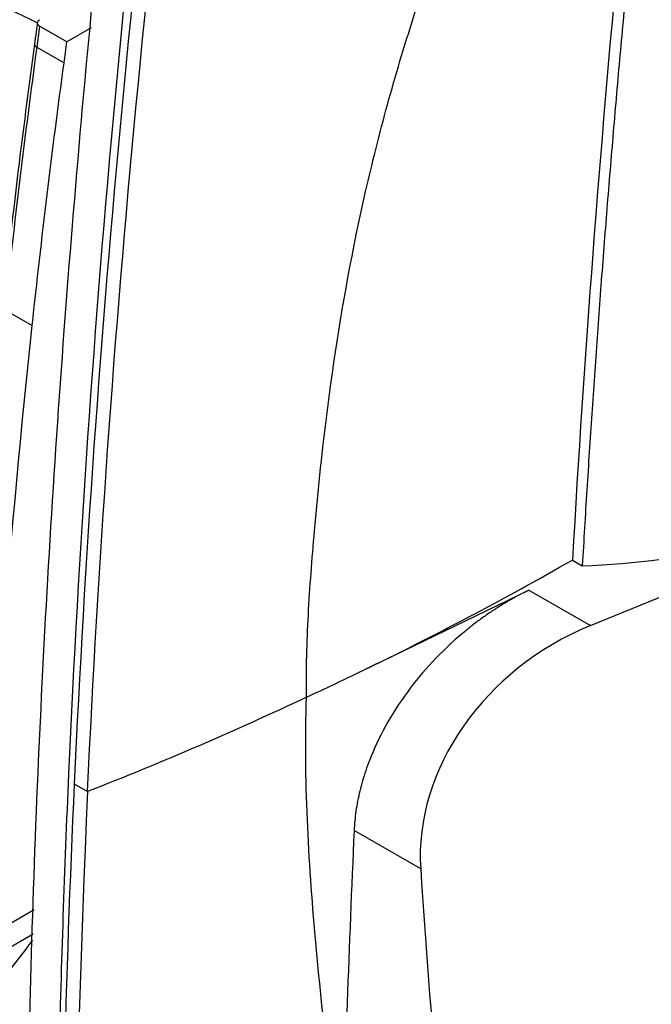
# Model space of a CAD drawing. Header units: millimetres. Extents: x -0.43 to 1.28, y -0.94 to 1.34.
# Tile 162 of 177: x 0.9413 to 0.9813, y 0.8761 to 0.9385. Entities that reach past the tile are written whole.
import ezdxf

# ---------------------------------------------------------------- set-up
doc = ezdxf.new("R2010")
doc.units = ezdxf.units.MM

msp = doc.modelspace()

# ---------------------------------------------------------------- linework, layer by layer
at = {"color": 7, "linetype": 'Continuous', "lineweight": 25}
for p, q in [((0.944258, 0.937113), (0.942525, 0.938113)), ((0.945805, 0.938006), (0.944258, 0.937113)), ((0.942344, 0.936784), (0.944077, 0.935784)), ((0.940321, 0.920129), (0.942054, 0.919129)), ((0.977474, 0.900109), (0.997139, 0.908116)), ((0.976335, 0.904266), (0.97696, 0.903905)), ((0.962984, 0.897235), (0.973574, 0.90236)), ((0.973574, 0.90236), (0.977474, 0.900109)), ((0.959457, 0.895565), (0.959462, 0.895568)), ((0.944723, 0.890073), (0.945572, 0.889583)), ((0.966705, 0.884678), (0.96248, 0.887117)), ((0.942114, 0.880548), (0.938535, 0.878482))]:
    msp.add_line(p, q, dxfattribs=at)
at = {"color": 250, "linetype": 'Continuous', "lineweight": 25}
msp.add_line((0.94217, 0.882077), (0.9391, 0.880304), dxfattribs=at)
msp.add_arc((0.942428, 0.937001), 0.0002323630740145, 185.882953, 248.936377, dxfattribs=at)
at = {"color": 7, "linetype": 'Continuous', "lineweight": 25}
for centre, major_axis, start_param, end_param in [((0.981575, 0.887682), (0.01327383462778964, 0.00809952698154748), 1.378480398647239, 2.731134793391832), ((2.156278, 1.125043), (1.061906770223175, 0.6479621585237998), 2.731134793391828, 2.757493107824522)]:
    msp.add_ellipse(centre, major_axis=major_axis, ratio=0.834906, start_param=start_param, end_param=end_param, dxfattribs=at)
for points, knots in [([(0.9928335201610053, 1.034956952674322), (0.9926804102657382, 1.034112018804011), (0.9923742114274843, 1.032422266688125), (0.9919225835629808, 1.029889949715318), (0.9914766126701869, 1.0273595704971), (0.9910368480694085, 1.024831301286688), (0.9906031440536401, 1.022305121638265), (0.990175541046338, 1.019781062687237), (0.989754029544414, 1.01725914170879), (0.9893386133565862, 1.014739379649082), (0.9889292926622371, 1.012221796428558), (0.9885260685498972, 1.00970641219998), (0.9881289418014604, 1.007193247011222), (0.9877379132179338, 1.004682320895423), (0.9873529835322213, 1.002173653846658), (0.9869741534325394, 0.999667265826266), (0.9866014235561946, 0.9971631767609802), (0.986234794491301, 0.9946614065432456), (0.9858742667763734, 0.9921619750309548), (0.985519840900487, 0.9896649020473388), (0.9851715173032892, 0.9871702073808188), (0.9848292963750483, 0.9846779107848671), (0.9844931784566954, 0.9821880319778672), (0.9841631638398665, 0.9797005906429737), (0.9838392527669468, 0.9772156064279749), (0.9835214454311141, 0.9747330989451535), (0.9832097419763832, 0.9722530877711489), (0.9829041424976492, 0.9697755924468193), (0.9826046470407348, 0.9673006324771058), (0.9823112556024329, 0.9648282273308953), (0.9820239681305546, 0.9623583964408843), (0.9817427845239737, 0.9598911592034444), (0.9814677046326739, 0.9574265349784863), (0.981198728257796, 0.9549645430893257), (0.9809358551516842, 0.9525052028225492), (0.9806790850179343, 0.9500485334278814), (0.9804284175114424, 0.9475945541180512), (0.9801838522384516, 0.9451432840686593), (0.9799453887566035, 0.9426947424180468), (0.9797130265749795, 0.940248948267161), (0.9794867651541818, 0.9378059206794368), (0.9792666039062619, 0.9353656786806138), (0.9790525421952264, 0.9329282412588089), (0.9788445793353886, 0.9304936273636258), (0.978642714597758, 0.9280618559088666), (0.9784469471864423, 0.925632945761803), (0.9782572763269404, 0.9232069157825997), (0.9780737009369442, 0.9207837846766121), (0.977896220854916, 0.9183635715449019), (0.9777248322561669, 0.9159462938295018), (0.9775595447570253, 0.9135319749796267), (0.9774003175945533, 0.9111206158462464), (0.9772472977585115, 0.9087123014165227), (0.9770999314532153, 0.9063068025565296), (0.9770068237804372, 0.9047055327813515), (0.9769602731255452, 0.9039049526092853)], [0, 0, 0, 0, 0.0189351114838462, 0.0378676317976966, 0.056797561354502, 0.0757249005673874, 0.0946496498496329, 0.1135718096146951, 0.1324913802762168, 0.1514083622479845, 0.1703227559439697, 0.189234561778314, 0.2081437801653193, 0.227050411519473, 0.2459544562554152, 0.2648559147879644, 0.2837547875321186, 0.3026510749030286, 0.3215447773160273, 0.340435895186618, 0.3593244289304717, 0.3782103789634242, 0.3970937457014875, 0.4159745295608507, 0.4348527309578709, 0.4537283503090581, 0.4726013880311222, 0.4914718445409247, 0.5103397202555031, 0.5292050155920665, 0.5480677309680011, 0.5669278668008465, 0.5857854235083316, 0.6046404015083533, 0.6234928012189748, 0.642342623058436, 0.6611898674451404, 0.6800345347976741, 0.6988766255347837, 0.7177161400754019, 0.7365530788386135, 0.7553874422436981, 0.7742192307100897, 0.7930484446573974, 0.8118750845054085, 0.8306991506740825, 0.849520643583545, 0.8683395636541, 0.8871559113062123, 0.9059696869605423, 0.9247808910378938, 0.9435895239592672, 0.9623955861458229, 0.9811990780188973, 1, 1, 1, 1]), ([(0.959456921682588, 0.8955655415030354), (0.9594323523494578, 0.8973006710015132), (0.959483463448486, 0.899049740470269), (0.9596729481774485, 0.9025647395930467), (0.9598105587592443, 0.9043305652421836), (0.9602763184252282, 0.9096405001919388), (0.9606742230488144, 0.9131997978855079), (0.9617250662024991, 0.9203708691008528), (0.9623800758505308, 0.9239828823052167), (0.9636298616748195, 0.9294552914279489), (0.9640904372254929, 0.9312884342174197), (0.9651044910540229, 0.9349744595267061), (0.965658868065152, 0.9368290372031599), (0.9674389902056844, 0.9423711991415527), (0.9687872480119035, 0.9460542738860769), (0.9709469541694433, 0.9515770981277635), (0.9716902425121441, 0.9534176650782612), (0.973212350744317, 0.9570997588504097), (0.973993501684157, 0.9589410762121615), (0.9755708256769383, 0.9626270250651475), (0.9763618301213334, 0.9644721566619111), (0.977511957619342, 0.9672462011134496), (0.9778895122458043, 0.9681719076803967), (0.9786296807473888, 0.9700255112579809), (0.9789914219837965, 0.9709534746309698), (0.9800608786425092, 0.973739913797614), (0.9807563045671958, 0.9756006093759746), (0.9818301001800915, 0.978391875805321), (0.9821929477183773, 0.9793223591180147), (0.9829430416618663, 0.9811825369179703), (0.9833293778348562, 0.982112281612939), (0.9837443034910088, 0.9830406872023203)], [0, 0, 0, 0, 0.0624999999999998, 0.0624999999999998, 0.1249999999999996, 0.1249999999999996, 0.2499999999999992, 0.2499999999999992, 0.3749999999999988, 0.3749999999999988, 0.4374999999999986, 0.4374999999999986, 0.4999999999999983, 0.4999999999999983, 0.6249999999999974, 0.6249999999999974, 0.6874999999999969, 0.6874999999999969, 0.7499999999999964, 0.7499999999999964, 0.8124999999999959, 0.8124999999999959, 0.8437499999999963, 0.8437499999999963, 0.8749999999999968, 0.8749999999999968, 0.9374999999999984, 0.9374999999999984, 0.9687499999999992, 0.9687499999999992, 1, 1, 1, 1]), ([(0.9837443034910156, 0.9830406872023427), (0.9820179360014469, 0.9696932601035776), (0.9805340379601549, 0.9564524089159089), (0.9780611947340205, 0.9301815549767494), (0.9770735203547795, 0.9171646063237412), (0.9763351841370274, 0.9042658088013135)], [0, 0, 0, 0, 0.5, 0.5, 1, 1, 1, 1]), ([(0.9504465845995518, 0.9784150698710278), (0.949275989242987, 0.9694329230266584), (0.9469193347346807, 0.95134997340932), (0.9443982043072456, 0.9245864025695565), (0.9426146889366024, 0.898057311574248), (0.9416777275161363, 0.871956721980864), (0.9414941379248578, 0.846265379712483), (0.9420623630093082, 0.829552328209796), (0.9423464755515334, 0.8211958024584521)], [0, 0, 0, 0, 0.1648518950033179, 0.3318815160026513, 0.4989111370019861, 0.6659407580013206, 0.8329703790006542, 1, 1, 1, 1]), ([(0.9455719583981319, 0.8895832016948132), (0.9462359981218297, 0.90392852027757), (0.9472658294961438, 0.9184633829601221), (0.9500499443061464, 0.9478319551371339), (0.9518042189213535, 0.9626656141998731), (0.9539132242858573, 0.9776071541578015)], [0, 0, 0, 0, 0.5, 0.5, 1, 1, 1, 1]), ([(0.9423892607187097, 0.938390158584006), (0.9423599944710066, 0.9381769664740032), (0.9422953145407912, 0.9377058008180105), (0.9422315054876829, 0.9372349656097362), (0.9421965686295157, 0.9369771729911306)], [0, 0, 0, 0, 0.4524780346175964, 1, 1, 1, 1]), ([(0.9425254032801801, 0.9381134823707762), (0.9425116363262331, 0.938122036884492), (0.942483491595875, 0.9381395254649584), (0.9424481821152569, 0.9381700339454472), (0.9424185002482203, 0.938203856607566), (0.9423964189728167, 0.9382406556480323), (0.9423828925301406, 0.9382795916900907), (0.9423776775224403, 0.938333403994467), (0.9423988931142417, 0.9384246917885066), (0.9424793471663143, 0.9384857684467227), (0.942530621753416, 0.9385246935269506)], [0, 0, 0, 0, 0.0768419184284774, 0.1570932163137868, 0.2403369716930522, 0.32602184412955, 0.4134799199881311, 0.5019579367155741, 0.6825902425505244, 1, 1, 1, 1]), ([(0.9421965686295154, 0.9369771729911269), (0.9418634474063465, 0.9344543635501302), (0.9411272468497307, 0.9288789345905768), (0.9405113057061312, 0.923351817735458), (0.9401740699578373, 0.9203256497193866)], [0, 0, 0, 0, 0.4524870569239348, 1, 1, 1, 1]), ([(0.9735739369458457, 0.9023601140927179), (0.973459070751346, 0.9023036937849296), (0.9732308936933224, 0.9021916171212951), (0.9728931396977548, 0.9020149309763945), (0.9725618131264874, 0.9018339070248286), (0.972237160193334, 0.9016482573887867), (0.9719192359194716, 0.9014585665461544), (0.9716081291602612, 0.9012651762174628), (0.9713039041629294, 0.9010684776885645), (0.9710066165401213, 0.9008688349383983), (0.9707163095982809, 0.9006666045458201), (0.9704330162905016, 0.9004621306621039), (0.970156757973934, 0.9002557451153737), (0.9698875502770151, 0.9000477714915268), (0.9696253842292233, 0.899838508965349), (0.9687761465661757, 0.8991386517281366), (0.9674451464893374, 0.897877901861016), (0.9657899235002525, 0.8958855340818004), (0.9644363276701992, 0.8937747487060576), (0.9636388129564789, 0.8920748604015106), (0.9632157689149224, 0.8909096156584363), (0.9630110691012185, 0.8902595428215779), (0.9628390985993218, 0.8896147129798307), (0.9626995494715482, 0.8889765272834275), (0.9625930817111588, 0.8883466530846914), (0.9625165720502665, 0.8877256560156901), (0.9624924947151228, 0.8873192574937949), (0.9624804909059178, 0.8871166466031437)], [0, 0, 0, 0, 0.0195829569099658, 0.0389007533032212, 0.0579534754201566, 0.0767412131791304, 0.095264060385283, 0.1135221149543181, 0.1315154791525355, 0.1492442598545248, 0.1667085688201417, 0.1839085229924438, 0.2008442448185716, 0.2175158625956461, 0.2339235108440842, 0.2500673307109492, 0.3787547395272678, 0.4997611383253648, 0.6271663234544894, 0.7495101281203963, 0.7859693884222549, 0.8221934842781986, 0.8581884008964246, 0.8939602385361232, 0.9295152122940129, 0.9648596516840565, 1, 1, 1, 1]), ([(0.9616793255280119, 0.8653593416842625), (0.961374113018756, 0.8678250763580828), (0.9610773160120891, 0.8702954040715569), (0.9605171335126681, 0.8752512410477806), (0.9602532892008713, 0.8777367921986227), (0.9598046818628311, 0.8827423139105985), (0.9596206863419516, 0.8852625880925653), (0.9594067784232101, 0.8903676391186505), (0.9593776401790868, 0.8929496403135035), (0.9594623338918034, 0.8955680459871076)], [0, 0, 0, 0, 0.25, 0.25, 0.5, 0.5, 0.75, 0.75, 1, 1, 1, 1]), ([(0.9443618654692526, 0.8907024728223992), (0.944094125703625, 0.884673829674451), (0.9438911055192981, 0.878679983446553), (0.9436144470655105, 0.8667618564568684), (0.9435408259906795, 0.86083712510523), (0.9435142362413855, 0.8431774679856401), (0.9437554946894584, 0.831553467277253), (0.9442555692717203, 0.8200919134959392)], [0, 0, 0, 0, 0.25, 0.25, 0.5, 0.5, 1, 1, 1, 1]), ([(0.9455719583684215, 0.8895832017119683), (0.944660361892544, 0.869889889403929), (0.9444351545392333, 0.8505426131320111), (0.9450063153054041, 0.8275383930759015), (0.9451368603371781, 0.8235457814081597), (0.9453286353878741, 0.8188282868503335), (0.9453598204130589, 0.8180882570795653), (0.945392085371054, 0.8173487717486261)], [0.7060925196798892, 0.7060925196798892, 0.7060925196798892, 0.7060925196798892, 0.9411623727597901, 0.9411623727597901, 0.9907633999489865, 0.9907633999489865, 1, 1, 1, 1]), ([(0.9365243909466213, 0.8728196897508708), (0.93760011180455, 0.8742494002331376), (0.9394299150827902, 0.8766813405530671), (0.9413209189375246, 0.8791466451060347), (0.9421002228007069, 0.8801626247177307)], [0, 0, 0, 0, 0.5878888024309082, 0.9999999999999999, 0.9999999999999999, 0.9999999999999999, 0.9999999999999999])]:
    msp.add_open_spline(points, degree=3, knots=knots, dxfattribs=at)
for points in [[(0.9523779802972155, 0.9774952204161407), (0.9482954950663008, 0.9479664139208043), (0.9456171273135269, 0.9189669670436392), (0.9443618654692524, 0.8907024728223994)], [(0.9529147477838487, 0.977030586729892), (0.9508405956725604, 0.9622225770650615), (0.947403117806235, 0.9329224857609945), (0.9453797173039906, 0.9042508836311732), (0.9447234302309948, 0.8900730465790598)], [(0.9425254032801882, 0.9381134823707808), (0.9424644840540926, 0.937670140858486), (0.9424040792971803, 0.9372269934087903), (0.9423441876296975, 0.9367840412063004)], [(0.9440765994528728, 0.9357839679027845), (0.9441364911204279, 0.9362269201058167), (0.9441968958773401, 0.9366700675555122), (0.9442578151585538, 0.9371134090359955)], [(0.9423441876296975, 0.9367840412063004), (0.9415892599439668, 0.9312006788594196), (0.9409158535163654, 0.9256483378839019), (0.9403212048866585, 0.9201293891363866)], [(0.9420536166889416, 0.919129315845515), (0.9426482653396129, 0.9246482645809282), (0.9433216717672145, 0.9302006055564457), (0.9440765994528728, 0.9357839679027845)], [(0.9390997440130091, 0.880304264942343), (0.9396701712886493, 0.8930441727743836), (0.9406380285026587, 0.9059912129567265), (0.9420536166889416, 0.919129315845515)], [(0.9769602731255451, 0.9039049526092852), (0.9836543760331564, 0.9040904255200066), (0.9903529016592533, 0.9058131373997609), (0.9959663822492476, 0.9087929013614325)], [(0.9629835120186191, 0.8972351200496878), (0.9675616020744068, 0.8994505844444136), (0.9720169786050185, 0.9017964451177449), (0.976335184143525, 0.9042658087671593)], [(0.9594624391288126, 0.8955680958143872), (0.9606439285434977, 0.8961152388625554), (0.961817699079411, 0.8966709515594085), (0.9629835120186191, 0.8972351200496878)], [(0.9594568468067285, 0.8955654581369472), (0.9549419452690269, 0.8934361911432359), (0.9503113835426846, 0.8914411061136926), (0.9455719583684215, 0.8895832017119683)], [(0.9447234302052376, 0.89007304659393), (0.9435798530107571, 0.865368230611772), (0.9435230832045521, 0.8412270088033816), (0.9445435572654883, 0.8178386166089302)], [(0.9624804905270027, 0.8871166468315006), (0.9621568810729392, 0.8798229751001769), (0.9618912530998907, 0.8725701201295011), (0.9616807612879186, 0.8653597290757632)]]:
    msp.add_open_spline(points, degree=3, dxfattribs=at)
at = {"color": 250, "linetype": 'Continuous', "lineweight": 25}
msp.add_open_spline([(0.9423795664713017, 0.9383194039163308), (0.937713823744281, 0.940595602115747), (0.9280489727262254, 0.9453106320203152), (0.9153150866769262, 0.9524950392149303), (0.9037847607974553, 0.959574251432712), (0.8971762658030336, 0.9641237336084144), (0.8938720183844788, 0.9663984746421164)], degree=3, knots=[0, 0, 0, 0, 0.2662945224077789, 0.5516156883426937, 0.7758078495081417, 1, 1, 1, 1], dxfattribs=at)

doc.saveas('drawing.dxf')
